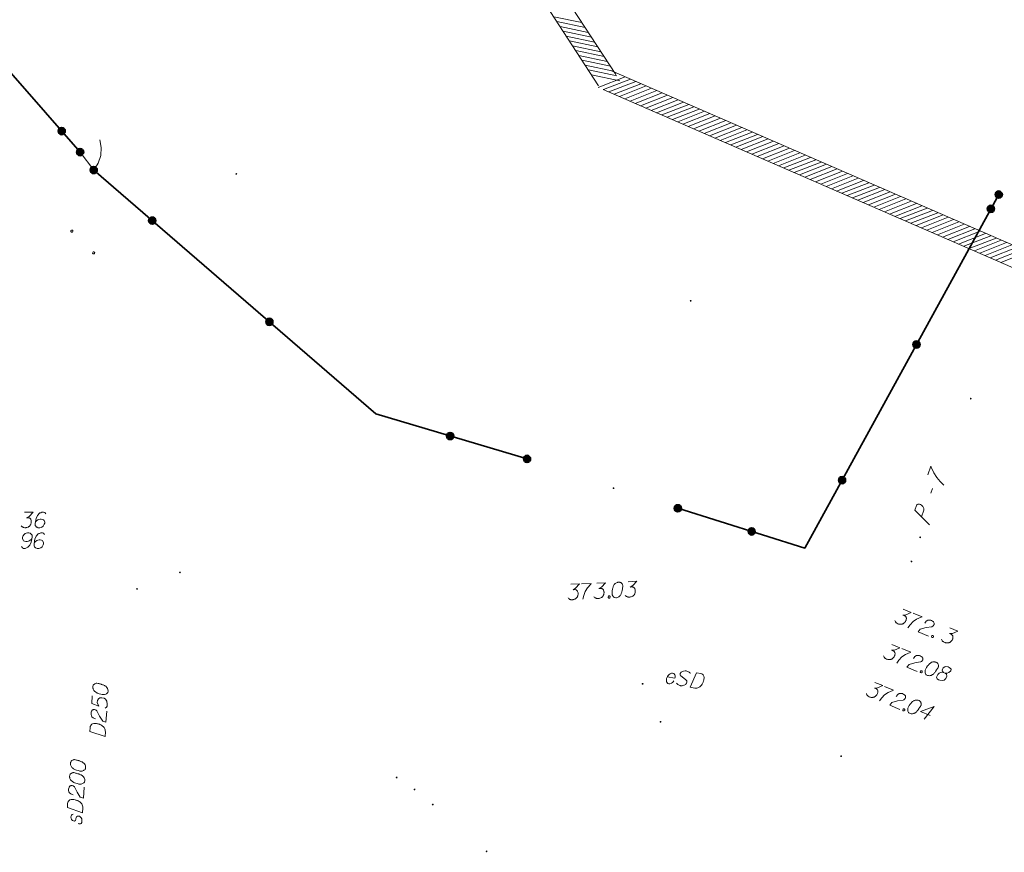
# Model space of a CAD drawing. Header units: metres. Extents: x 5555129 to 5556676, y 5635595 to 5636517.
# Tile 201 of 256: x 5556287 to 5556334, y 5636012 to 5636052. Entities that reach past the tile are written whole.
import ezdxf

# ---------------------------------------------------------------- set-up
doc = ezdxf.new("R2010")
doc.units = ezdxf.units.M
doc.header["$MEASUREMENT"] = 0
doc.linetypes.add('L_0_04', pattern=[1.5, 1, -0.5])
for name, color, linetype, lineweight in [('#digitalizacja', 7, 'Continuous', 18), ('#przekroje', 7, 'L_0_04', 18), ('#skartowane', 7, 'Continuous', 18), ('#zakres', 7, 'Continuous', 18), ('#zmodyfikowane', 7, 'Continuous', 18)]:
    doc.layers.add(name, color=color, linetype=linetype, lineweight=lineweight)

msp = doc.modelspace()

# ---------------------------------------------------------------- hatches: boundary and pattern name
at = {"layer": '#skartowane', "linetype": 'Continuous', "lineweight": 35}
h = msp.add_hatch(color=7, dxfattribs=at)
edge = h.paths.add_edge_path()
edge.add_arc((5556288.81093, 5636046.47527), 0.175, 0, 360)
h = msp.add_hatch(color=7, dxfattribs=at)
edge = h.paths.add_edge_path()
edge.add_arc((5556289.70154, 5636045.45743), 0.175, 0, 360)
h = msp.add_hatch(color=7, dxfattribs=at)
edge = h.paths.add_edge_path()
edge.add_arc((5556290.36154, 5636044.58743), 0.175, 0, 360)
h = msp.add_hatch(color=7, dxfattribs=at)
edge = h.paths.add_edge_path()
edge.add_arc((5556334.22154, 5636043.39743), 0.175, 0, 360)
h = msp.add_hatch(color=7, dxfattribs=at)
edge = h.paths.add_edge_path()
edge.add_arc((5556333.84167, 5636042.70519), 0.175, 0, 360)
h = msp.add_hatch(color=7, dxfattribs=at)
edge = h.paths.add_edge_path()
edge.add_arc((5556293.19907, 5636042.13571), 0.175, 0, 360)
h = msp.add_hatch(color=7, dxfattribs=at)
edge = h.paths.add_edge_path()
edge.add_arc((5556298.87412, 5636037.23227), 0.175, 0, 360)
h = msp.add_hatch(color=7, dxfattribs=at)
edge = h.paths.add_edge_path()
edge.add_arc((5556330.23362, 5636036.13008), 0.175, 0, 360)
h = msp.add_hatch(color=7, dxfattribs=at)
edge = h.paths.add_edge_path()
edge.add_arc((5556307.63555, 5636031.69709), 0.175, 0, 360)
h = msp.add_hatch(color=7, dxfattribs=at)
edge = h.paths.add_edge_path()
edge.add_arc((5556311.36154, 5636030.58743), 0.175, 0, 360)
h = msp.add_hatch(color=7, dxfattribs=at)
edge = h.paths.add_edge_path()
edge.add_arc((5556326.62557, 5636029.55498), 0.175, 0, 360)
h = msp.add_hatch(color=7, dxfattribs=at)
edge = h.paths.add_edge_path()
edge.add_arc((5556318.66753, 5636028.19264), 0.175, 0, 360)
h = msp.add_hatch(color=7, dxfattribs=at)
edge = h.paths.add_edge_path()
edge.add_arc((5556322.24648, 5636027.07301), 0.175, 0, 360)
at = {"layer": '#skartowane', "linetype": 'Continuous', "lineweight": 18}
h = msp.add_hatch(color=7, dxfattribs=at)
edge = h.paths.add_edge_path()
edge.add_arc((5556294.54154, 5636025.08743), 0.045, 0, 360)
h = msp.add_hatch(color=7, dxfattribs=at)
edge = h.paths.add_edge_path()
edge.add_arc((5556292.46154, 5636024.28743), 0.045, 0, 360)
h = msp.add_hatch(color=7, dxfattribs=at)
edge = h.paths.add_edge_path()
edge.add_arc((5556316.96154, 5636019.68743), 0.045, 0, 360)
h = msp.add_hatch(color=7, dxfattribs=at)
edge = h.paths.add_edge_path()
edge.add_arc((5556317.83154, 5636017.84743), 0.045, 0, 360)
h = msp.add_hatch(color=7, dxfattribs=at)
edge = h.paths.add_edge_path()
edge.add_arc((5556326.58154, 5636016.17743), 0.045, 0, 360)
h = msp.add_hatch(color=7, dxfattribs=at)
edge = h.paths.add_edge_path()
edge.add_arc((5556305.04154, 5636015.14743), 0.045, 0, 360)
h = msp.add_hatch(color=7, dxfattribs=at)
edge = h.paths.add_edge_path()
edge.add_arc((5556305.91154, 5636014.56743), 0.045, 0, 360)
h = msp.add_hatch(color=7, dxfattribs=at)
edge = h.paths.add_edge_path()
edge.add_arc((5556306.79154, 5636013.83743), 0.045, 0, 360)
h = msp.add_hatch(color=7, dxfattribs=at)
edge = h.paths.add_edge_path()
edge.add_arc((5556309.40154, 5636011.56743), 0.045, 0, 360)
at = {"layer": '#zmodyfikowane', "linetype": 'Continuous', "lineweight": 18}
h = msp.add_hatch(color=7, dxfattribs=at)
edge = h.paths.add_edge_path()
edge.add_arc((5556297.27154, 5636044.39743), 0.045, 0, 360)
h = msp.add_hatch(color=7, dxfattribs=at)
edge = h.paths.add_edge_path()
edge.add_arc((5556319.29154, 5636038.24743), 0.045, 0, 360)
h = msp.add_hatch(color=7, dxfattribs=at)
edge = h.paths.add_edge_path()
edge.add_arc((5556332.86154, 5636033.50743), 0.045, 0, 360)
h = msp.add_hatch(color=7, dxfattribs=at)
edge = h.paths.add_edge_path()
edge.add_arc((5556315.55154, 5636029.16743), 0.045, 0, 360)
h = msp.add_hatch(color=7, dxfattribs=at)
edge = h.paths.add_edge_path()
edge.add_arc((5556330.41154, 5636026.78743), 0.045, 0, 360)
h = msp.add_hatch(color=7, dxfattribs=at)
edge = h.paths.add_edge_path()
edge.add_arc((5556329.99154, 5636025.61743), 0.045, 0, 360)

# ---------------------------------------------------------------- linework, layer by layer
at = {"layer": '#digitalizacja', "color": 36, "linetype": 'Continuous', "lineweight": 18, "true_color": 0x803300, "flags": 128}
for points in [[(5556287.01293, 5636028.00392), (5556287.42629, 5636028.00392), (5556287.23138, 5636027.80314), (5556287.10146, 5636027.73814), (5556287.20776, 5636027.73814), (5556287.23138, 5636027.73228), (5556287.24319, 5636027.72633), (5556287.255, 5636027.72047), (5556287.26681, 5636027.71452), (5556287.29043, 5636027.69685), (5556287.30224, 5636027.67909), (5556287.31405, 5636027.66142), (5556287.32, 5636027.64366), (5556287.33181, 5636027.60237), (5556287.33767, 5636027.56694), (5556287.33767, 5636027.54918), (5556287.33767, 5636027.52556), (5556287.33181, 5636027.49013), (5556287.32586, 5636027.46651), (5556287.32, 5636027.44288), (5556287.31405, 5636027.42522), (5556287.30819, 5636027.4134), (5556287.30224, 5636027.40159), (5556287.29638, 5636027.38978), (5556287.28457, 5636027.37202), (5556287.26681, 5636027.3484), (5556287.24914, 5636027.33073), (5556287.23733, 5636027.31892), (5556287.21957, 5636027.30711), (5556287.2019, 5636027.2953), (5556287.17828, 5636027.28349), (5556287.16647, 5636027.27754), (5556287.12508, 5636027.26573), (5556287.08965, 5636027.25987), (5556287.06603, 5636027.25392), (5556287.02474, 5636027.25392), (5556286.9775, 5636027.25987), (5556286.95974, 5636027.26573), (5556286.94207, 5636027.27168), (5556286.92431, 5636027.27754), (5556286.90664, 5636027.28935), (5556286.88888, 5636027.30116), (5556286.8594, 5636027.32478), (5556286.84164, 5636027.3484)], [(5556288.03448, 5636027.92125), (5556287.98724, 5636027.98616), (5556287.93414, 5636028.00392), (5556287.85146, 5636028.00392), (5556287.79241, 5636027.9803), (5556287.75698, 5636027.96849), (5556287.72741, 5636027.95073), (5556287.63293, 5636027.84444), (5556287.56802, 5636027.70271), (5556287.55026, 5636027.62599), (5556287.52663, 5636027.4547), (5556287.52663, 5636027.36616), (5556287.55026, 5636027.33073), (5556287.5975, 5636027.28349), (5556287.61526, 5636027.27168), (5556287.67431, 5636027.25392), (5556287.75103, 5636027.25392), (5556287.81008, 5636027.26573), (5556287.85146, 5636027.27754), (5556287.91052, 5636027.32478), (5556287.96957, 5636027.41926), (5556287.98724, 5636027.47832), (5556287.98724, 5636027.52556), (5556287.95776, 5636027.60237), (5556287.93414, 5636027.63185), (5556287.89275, 5636027.65547), (5556287.82189, 5636027.67323), (5556287.76879, 5636027.67323), (5556287.70379, 5636027.65547), (5556287.6625, 5636027.6378), (5556287.59164, 5636027.59056), (5556287.55621, 5636027.56099), (5556287.53845, 5636027.54332)], [(5556286.86526, 5636026.3354), (5556286.9125, 5636026.27049), (5556286.96569, 5636026.25273), (5556287.04836, 5636026.25273), (5556287.10741, 5636026.27635), (5556287.14285, 5636026.28816), (5556287.17233, 5636026.30592), (5556287.26681, 5636026.41222), (5556287.33181, 5636026.55394), (5556287.34948, 5636026.63066), (5556287.3731, 5636026.80196), (5556287.3731, 5636026.89049), (5556287.34948, 5636026.92592), (5556287.30224, 5636026.97316), (5556287.28457, 5636026.98497), (5556287.22552, 5636027.00273), (5556287.14871, 5636027.00273), (5556287.08965, 5636026.99092), (5556287.04836, 5636026.97911), (5556286.98931, 5636026.93187), (5556286.93026, 5636026.83739), (5556286.9125, 5636026.77834), (5556286.9125, 5636026.7311), (5556286.94207, 5636026.65428), (5556286.96569, 5636026.6248), (5556287.00698, 5636026.60118), (5556287.07784, 5636026.58342), (5556287.13104, 5636026.58342), (5556287.19595, 5636026.60118), (5556287.23733, 5636026.61885), (5556287.30819, 5636026.66609), (5556287.34362, 5636026.69566), (5556287.36129, 5636026.71333)], [(5556287.98129, 5636026.92006), (5556287.93404, 5636026.98497), (5556287.88094, 5636027.00273), (5556287.79827, 5636027.00273), (5556287.73922, 5636026.97911), (5556287.70379, 5636026.9673), (5556287.67422, 5636026.94954), (5556287.57974, 5636026.84325), (5556287.51482, 5636026.70152), (5556287.49706, 5636026.6248), (5556287.47344, 5636026.45351), (5556287.47344, 5636026.36498), (5556287.49706, 5636026.32955), (5556287.5443, 5636026.2823), (5556287.56207, 5636026.27049), (5556287.62112, 5636026.25273), (5556287.69784, 5636026.25273), (5556287.75689, 5636026.26454), (5556287.79827, 5636026.27635), (5556287.85732, 5636026.32359), (5556287.91637, 5636026.41808), (5556287.93404, 5636026.47713), (5556287.93404, 5636026.52437), (5556287.90456, 5636026.60118), (5556287.88094, 5636026.63066), (5556287.83956, 5636026.65428), (5556287.7687, 5636026.67204), (5556287.7156, 5636026.67204), (5556287.6506, 5636026.65428), (5556287.60931, 5636026.63661), (5556287.53845, 5636026.58937), (5556287.50301, 5636026.5598), (5556287.48525, 5636026.54213)], [(5556290.31942, 5636019.55232), (5556290.31864, 5636019.54053), (5556290.32223, 5636019.50479), (5556290.32652, 5636019.48083), (5556290.33129, 5636019.46281), (5556290.34112, 5636019.43252), (5556290.35642, 5636019.396), (5556290.37219, 5636019.36541), (5556290.39381, 5636019.33435), (5556290.41621, 5636019.31515), (5556290.44445, 5636019.29549), (5556290.47279, 5636019.2759), (5556290.50697, 5636019.25584), (5556290.52976, 5636019.2425), (5556290.56434, 5636019.22837), (5556290.62209, 5636019.20684), (5556290.70926, 5636019.18327), (5556290.77919, 5636019.16681), (5556290.84405, 5636019.16252), (5556290.89158, 5636019.16534), (5556290.94612, 5636019.1854), (5556290.9768, 5636019.20108), (5556291.0141, 5636019.22824), (5556291.04001, 5636019.26204), (5556291.04702, 5636019.27928), (5556291.0553, 5636019.31424), (5556291.05725, 5636019.34375), (5556291.05443, 5636019.39128), (5556291.04538, 5636019.43326), (5556291.0297, 5636019.46394), (5556291.00292, 5636019.50709), (5556290.98646, 5636019.52598), (5556290.96445, 5636019.55111), (5556290.94205, 5636019.5703), (5556290.92511, 5636019.58325), (5556290.89647, 5636019.59698), (5556290.88508, 5636019.6037), (5556290.85635, 5636019.61744), (5556290.82178, 5636019.63156), (5556290.7872, 5636019.64569), (5556290.76402, 5636019.65309), (5556290.74678, 5636019.6602), (5556290.7236, 5636019.66761), (5556290.6713, 5636019.6829), (5556290.64228, 5636019.69079), (5556290.61316, 5636019.69859), (5556290.57235, 5636019.70725), (5556290.51967, 5636019.71661), (5556290.50203, 5636019.71778), (5556290.47808, 5636019.71349), (5556290.45412, 5636019.70911), (5556290.4176, 5636019.69382), (5556290.39285, 5636019.67766), (5556290.37396, 5636019.6612), (5556290.35477, 5636019.6388), (5556290.34143, 5636019.61601), (5556290.33432, 5636019.59868), (5556290.32731, 5636019.58143), (5556290.31942, 5636019.55232)], [(5556290.28939, 5636019.09866), (5556290.26483, 5636018.7274), (5556290.61212, 5636018.60973), (5556290.5351, 5636018.7865), (5556290.54172, 5636018.88662), (5556290.60017, 5636018.96561), (5556290.66221, 5636019.00884), (5556290.7632, 5636019.014), (5556290.86216, 5636018.98974), (5556290.94153, 5636018.93714), (5556291.00093, 5636018.85036), (5556291.01514, 5636018.70739), (5556291.00812, 5636018.60132), (5556290.98104, 5636018.54981), (5556290.91306, 5636018.50696)], [(5556290.45334, 5636017.99889), (5556290.34338, 5636018.03571), (5556290.27579, 5636018.08752), (5556290.2498, 5636018.14255), (5556290.23567, 5636018.1967), (5556290.23247, 5636018.23839), (5556290.23441, 5636018.2678), (5556290.24386, 5636018.32049), (5556290.25799, 5636018.35506), (5556290.265, 5636018.37231), (5556290.28506, 5636018.40649), (5556290.3098, 5636018.42265), (5556290.33415, 5636018.43287), (5556290.35217, 5636018.43755), (5556290.37613, 5636018.44193), (5556290.40564, 5636018.43998), (5556290.43466, 5636018.4321), (5556290.452, 5636018.42508), (5556290.47479, 5636018.41173), (5556290.49718, 5636018.39245), (5556290.51365, 5636018.37365), (5556290.64501, 5636018.12227), (5556290.80064, 5636017.88122), (5556290.95704, 5636017.82939), (5556290.99253, 5636018.36563)], [(5556290.17554, 5636017.37812), (5556290.1888, 5636017.57846), (5556290.19747, 5636017.61935), (5556290.20448, 5636017.6366), (5556290.21822, 5636017.66533), (5556290.23117, 5636017.68218), (5556290.24412, 5636017.69912), (5556290.27558, 5636017.72658), (5556290.30032, 5636017.74275), (5556290.36119, 5636017.76826), (5556290.49082, 5636017.75968), (5556290.54935, 5636017.74994), (5556290.57838, 5636017.74205), (5556290.6075, 5636017.73425), (5556290.63652, 5636017.72637), (5556290.66525, 5636017.71263), (5556290.69982, 5636017.69851), (5556290.75125, 5636017.67143), (5556290.77404, 5636017.65809), (5556290.83578, 5636017.60666), (5556290.8684, 5636017.56312), (5556290.8947, 5636017.51403), (5556290.91476, 5636017.4594), (5556290.92342, 5636017.41148), (5556290.92585, 5636017.3581), (5556290.91064, 5636017.12826), (5556290.17554, 5636017.37812)], [(5556289.23404, 5636015.84956), (5556289.23323, 5636015.83778), (5556289.23673, 5636015.80202), (5556289.24096, 5636015.77805), (5556289.24568, 5636015.76002), (5556289.25543, 5636015.7297), (5556289.27062, 5636015.69314), (5556289.28631, 5636015.66251), (5556289.30785, 5636015.63139), (5556289.3302, 5636015.61213), (5556289.35839, 5636015.59239), (5556289.38667, 5636015.57273), (5556289.4208, 5636015.55257), (5556289.44355, 5636015.53917), (5556289.47809, 5636015.52495), (5556289.53579, 5636015.50327), (5556289.62289, 5636015.47946), (5556289.69277, 5636015.46281), (5556289.75762, 5636015.45834), (5556289.80516, 5636015.46103), (5556289.85976, 5636015.48095), (5556289.89047, 5636015.49654), (5556289.92785, 5636015.52361), (5556289.95385, 5636015.55733), (5556289.96091, 5636015.57456), (5556289.96928, 5636015.6095), (5556289.97132, 5636015.639), (5556289.96863, 5636015.68654), (5556289.95968, 5636015.72854), (5556289.94409, 5636015.75926), (5556289.91742, 5636015.80248), (5556289.90101, 5636015.82142), (5556289.87907, 5636015.8466), (5556289.85672, 5636015.86586), (5556289.83981, 5636015.87886), (5556289.81122, 5636015.89267), (5556289.79984, 5636015.89942), (5556289.77115, 5636015.91323), (5556289.73662, 5636015.92745), (5556289.70208, 5636015.94167), (5556289.67892, 5636015.94913), (5556289.6617, 5636015.95629), (5556289.63854, 5636015.96375), (5556289.58628, 5636015.97919), (5556289.55728, 5636015.98715), (5556289.52818, 5636015.99503), (5556289.4874, 5636016.00381), (5556289.43474, 5636016.01331), (5556289.41711, 5636016.01452), (5556289.39314, 5636016.0103), (5556289.36917, 5636016.00599), (5556289.33261, 5636015.99079), (5556289.30782, 5636015.9747), (5556289.28889, 5636015.95829), (5556289.26964, 5636015.93594), (5556289.25623, 5636015.91319), (5556289.24907, 5636015.89588), (5556289.24201, 5636015.87865), (5556289.23404, 5636015.84956)], [(5556289.19062, 5636015.21925), (5556289.18981, 5636015.20747), (5556289.19331, 5636015.17171), (5556289.19754, 5636015.14774), (5556289.20226, 5636015.1297), (5556289.21201, 5636015.09939), (5556289.2272, 5636015.06283), (5556289.24289, 5636015.0322), (5556289.26443, 5636015.00107), (5556289.28678, 5636014.98182), (5556289.31497, 5636014.96208), (5556289.34325, 5636014.94242), (5556289.37738, 5636014.92226), (5556289.40013, 5636014.90886), (5556289.43467, 5636014.89464), (5556289.49237, 5636014.87295), (5556289.57947, 5636014.84915), (5556289.64935, 5636014.8325), (5556289.7142, 5636014.82803), (5556289.76174, 5636014.83072), (5556289.81634, 5636014.85064), (5556289.84705, 5636014.86623), (5556289.88443, 5636014.8933), (5556289.91043, 5636014.92702), (5556289.91749, 5636014.94425), (5556289.92586, 5636014.97919), (5556289.9279, 5636015.00869), (5556289.9252, 5636015.05623), (5556289.91626, 5636015.09823), (5556289.90066, 5636015.12895), (5556289.874, 5636015.17217), (5556289.85759, 5636015.1911), (5556289.83565, 5636015.21629), (5556289.8133, 5636015.23554), (5556289.79639, 5636015.24855), (5556289.7678, 5636015.26236), (5556289.75642, 5636015.2691), (5556289.72773, 5636015.28292), (5556289.6932, 5636015.29714), (5556289.65866, 5636015.31135), (5556289.6355, 5636015.31882), (5556289.61828, 5636015.32597), (5556289.59512, 5636015.33344), (5556289.54286, 5636015.34888), (5556289.51386, 5636015.35684), (5556289.48476, 5636015.36472), (5556289.44398, 5636015.3735), (5556289.39132, 5636015.383), (5556289.37369, 5636015.38421), (5556289.34972, 5636015.37999), (5556289.32575, 5636015.37568), (5556289.28919, 5636015.36048), (5556289.2644, 5636015.34439), (5556289.24547, 5636015.32798), (5556289.22621, 5636015.30563), (5556289.21281, 5636015.28288), (5556289.20565, 5636015.26557), (5556289.19859, 5636015.24834), (5556289.19062, 5636015.21925)], [(5556289.36499, 5636014.31349), (5556289.25513, 5636014.35061), (5556289.18768, 5636014.40261), (5556289.16184, 5636014.45771), (5556289.14786, 5636014.5119), (5556289.14477, 5636014.55359), (5556289.14679, 5636014.583), (5556289.15639, 5636014.63566), (5556289.1706, 5636014.67019), (5556289.17766, 5636014.68742), (5556289.19782, 5636014.72154), (5556289.2226, 5636014.73764), (5556289.24698, 5636014.7478), (5556289.26501, 5636014.75243), (5556289.28898, 5636014.75674), (5556289.31848, 5636014.75471), (5556289.34749, 5636014.74675), (5556289.3648, 5636014.73968), (5556289.38756, 5636014.72628), (5556289.4099, 5636014.70693), (5556289.42631, 5636014.68809), (5556289.557, 5636014.43636), (5556289.71197, 5636014.19488), (5556289.86823, 5636014.14264), (5556289.90517, 5636014.67878)], [(5556289.08552, 5636013.69348), (5556289.09931, 5636013.89378), (5556289.10809, 5636013.93465), (5556289.11515, 5636013.95188), (5556289.12897, 5636013.98057), (5556289.14197, 5636013.99738), (5556289.15497, 5636014.01429), (5556289.1865, 5636014.04167), (5556289.21128, 5636014.05776), (5556289.27222, 5636014.08312), (5556289.40183, 5636014.07419), (5556289.46034, 5636014.06428), (5556289.48934, 5636014.05632), (5556289.51844, 5636014.04844), (5556289.54744, 5636014.04048), (5556289.57613, 5636014.02667), (5556289.61066, 5636014.01245), (5556289.66201, 5636013.98523), (5556289.68477, 5636013.97183), (5556289.74637, 5636013.92023), (5556289.77888, 5636013.8766), (5556289.80504, 5636013.82745), (5556289.82495, 5636013.77276), (5556289.83349, 5636013.72482), (5556289.83577, 5636013.67143), (5556289.81994, 5636013.44163), (5556289.08552, 5636013.69348)], [(5556289.35938, 5636013.37278), (5556289.31697, 5636013.3579), (5556289.28463, 5636013.31874), (5556289.27041, 5636013.2842), (5556289.26091, 5636013.23154), (5556289.26351, 5636013.18401), (5556289.29399, 5636013.11088), (5556289.33787, 5636013.0605), (5556289.37794, 5636013.04003), (5556289.42466, 5636013.03084), (5556289.45488, 5636013.0406), (5556289.47422, 5636013.06295), (5556289.48088, 5636013.07432), (5556289.4951, 5636013.10886), (5556289.50388, 5636013.14974), (5556289.51972, 5636013.20784), (5556289.53394, 5636013.24237), (5556289.57131, 5636013.26935), (5556289.61331, 5636013.27829), (5556289.66598, 5636013.26879), (5556289.71148, 5636013.24198), (5556289.76121, 5636013.1912), (5556289.78193, 5636013.14829), (5556289.79047, 5636013.10035), (5556289.79235, 5636013.04103), (5556289.78154, 5636012.97074), (5556289.75473, 5636012.92524), (5556289.7237, 5636012.9037), (5556289.6816, 5636012.89476), (5556289.64041, 5636012.8976), (5556289.60628, 5636012.91775)]]:
    msp.add_lwpolyline(points, dxfattribs=at)
at = {"layer": '#digitalizacja', "color": 1, "linetype": 'Continuous', "lineweight": 18, "flags": 128}
for points in [[(5556318.15755, 5636020.02271), (5556318.53022, 5636019.95987), (5556318.54581, 5636020.01713), (5556318.543, 5636020.07145), (5556318.52855, 5636020.12783), (5556318.4675, 5636020.19198), (5556318.41026, 5636020.20766), (5556318.36171, 5636020.20387), (5556318.29182, 5636020.17973), (5556318.24413, 5636020.1458), (5556318.1984, 5636020.08768), (5556318.16725, 5636020.04503), (5556318.12726, 5636019.94992), (5556318.11647, 5636019.88591), (5556318.11349, 5636019.83247), (5556318.12306, 5636019.78295), (5556318.18215, 5636019.70716), (5556318.22774, 5636019.69344), (5556318.27531, 5636019.69145), (5556318.28118, 5636019.69046), (5556318.36272, 5636019.71264), (5556318.4104, 5636019.74648), (5556318.43274, 5636019.7727), (5556318.43958, 5636019.77749), (5556318.47749, 5636019.82504)], [(5556319.26938, 5636020.18852), (5556319.26166, 5636020.21377), (5556319.23643, 5636020.24198), (5556319.2151, 5636020.25755), (5556319.18799, 5636020.2741), (5556319.14915, 5636020.29263), (5556319.10356, 5636020.30635), (5556319.07449, 5636020.31125), (5556319.02691, 5636020.31324), (5556318.94627, 5636020.29694), (5556318.9026, 5636020.28629), (5556318.85689, 5636020.2641), (5556318.82389, 5636020.24571), (5556318.8093, 5636020.23016), (5556318.79275, 5636020.20305), (5556318.78295, 5636020.18075), (5556318.77903, 5636020.15746), (5556318.77998, 5636020.12731), (5556318.7877, 5636020.10206), (5556318.80119, 5636020.07583), (5556318.80609, 5636020.06906), (5556319.04745, 5636019.90256), (5556319.09204, 5636019.84713), (5556319.10075, 5636019.82774), (5556319.10457, 5636019.81512), (5556319.10933, 5636019.77235), (5556319.10541, 5636019.74906), (5556319.0957, 5636019.72674), (5556319.07915, 5636019.69964), (5556319.04898, 5636019.66276), (5556318.9829, 5636019.62599), (5556318.96342, 5636019.6173), (5556318.91291, 5636019.60186), (5556318.88187, 5636019.59512), (5556318.85174, 5636019.59426), (5556318.80417, 5636019.59624), (5556318.78674, 5636019.59918), (5556318.7295, 5636019.61487), (5556318.69653, 5636019.6324), (5556318.66933, 5636019.64897), (5556318.63254, 5636019.67912), (5556318.5986, 5636019.72672)], [(5556319.58104, 5636020.22584), (5556319.77902, 5636020.19246), (5556319.81884, 5636020.17971), (5556319.83528, 5636020.17099), (5556319.86248, 5636020.15443), (5556319.87794, 5636020.13985), (5556319.89349, 5636020.12525), (5556319.91764, 5636020.09119), (5556319.93123, 5636020.06494), (5556319.95048, 5636020.00181), (5556319.92888, 5636019.8737), (5556319.91329, 5636019.81645), (5556319.90252, 5636019.78837), (5556319.89182, 5636019.76018), (5556319.88105, 5636019.7321), (5556319.86449, 5636019.70491), (5556319.84695, 5636019.67193), (5556319.81483, 5636019.6235), (5556319.79926, 5636019.60217), (5556319.74187, 5636019.54593), (5556319.69526, 5636019.51785), (5556319.64378, 5636019.49664), (5556319.5874, 5636019.48219), (5556319.53885, 5636019.4784), (5556319.4855, 5636019.48136), (5556319.25836, 5636019.51966), (5556319.58104, 5636020.22584)]]:
    msp.add_lwpolyline(points, dxfattribs=at)
at = {"layer": '#przekroje', "color": 7, "linetype": 'Continuous'}
msp.add_line((5556330.93168, 5636028.93511), (5556331.01259, 5636029.15863), dxfattribs=at)
at = {"layer": '#przekroje', "color": 7, "linetype": 'Continuous', "flags": 128}
for points in [[(5556330.77834, 5636029.82324), (5556330.92885, 5636030.23901), (5556330.94959, 5636030.19205), (5556331.08149, 5636029.9112), (5556331.21233, 5636029.68973), (5556331.38835, 5636029.48882), (5556331.5538, 5636029.32132)], [(5556330.8577, 5636027.39837), (5556330.15749, 5636028.10817), (5556330.23841, 5636028.33169), (5556330.25576, 5636028.35864), (5556330.26736, 5636028.37003), (5556330.29674, 5636028.38858), (5556330.32227, 5636028.39681), (5556330.352, 5636028.39566), (5556330.38776, 5636028.39019), (5556330.43359, 5636028.37123), (5556330.47159, 5636028.35129), (5556330.49982, 5636028.32503), (5556330.52202, 5636028.30308), (5556330.54233, 5636028.2759), (5556330.55657, 5636028.25295), (5556330.57498, 5636028.22052), (5556330.58555, 5636028.18711), (5556330.59195, 5636028.16317), (5556330.59456, 5636028.12874), (5556330.59114, 5636028.09863), (5556330.47826, 5636027.7868)]]:
    msp.add_lwpolyline(points, dxfattribs=at)
at = {"layer": '#skartowane', "color": 7, "linetype": 'Continuous', "lineweight": 18}
msp.add_line((5556289.70154, 5636045.45743), (5556290.36154, 5636044.58743), dxfattribs=at)
at = {"layer": '#skartowane', "color": 7, "linetype": 'Continuous', "lineweight": 35, "flags": 128}
for points in [[(5556272.93154, 5636074.73743), (5556282.39154, 5636055.76743), (5556286.34154, 5636049.29743), (5556289.70154, 5636045.45743)], [(5556290.36154, 5636044.58743), (5556304.04154, 5636032.76743), (5556311.36154, 5636030.58743)], [(5556318.66753, 5636028.19264), (5556324.82154, 5636026.26743), (5556334.22154, 5636043.39743)]]:
    msp.add_lwpolyline(points, dxfattribs=at)
at = {"layer": '#skartowane', "color": 7, "flags": 128}
msp.add_lwpolyline([(5556290.65506, 5636046.05844), (5556290.73122, 5636045.67433), (5556290.70538, 5636045.28361), (5556290.57929, 5636044.91289), (5556290.36154, 5636044.58743)], dxfattribs=at)
at = {"layer": '#skartowane', "color": 7, "linetype": 'Continuous', "lineweight": 18, "flags": 128}
for points in [[(5556289.33286, 5636041.67576), (5556289.3537, 5636041.65479), (5556289.35778, 5636041.63393), (5556289.35355, 5636041.60468), (5556289.33258, 5636041.58383), (5556289.3033, 5636041.57978), (5556289.28247, 5636041.58399), (5556289.26162, 5636041.60496), (5556289.25754, 5636041.62582), (5556289.26178, 5636041.65507), (5556289.28275, 5636041.67592), (5556289.31203, 5636041.67997), (5556289.33286, 5636041.67576)], [(5556290.38605, 5636040.61606), (5556290.4069, 5636040.59509), (5556290.41098, 5636040.57423), (5556290.40675, 5636040.54498), (5556290.38577, 5636040.52414), (5556290.3565, 5636040.52008), (5556290.33567, 5636040.52429), (5556290.31482, 5636040.54527), (5556290.31074, 5636040.56612), (5556290.31497, 5636040.59537), (5556290.33595, 5636040.61622), (5556290.36522, 5636040.62027), (5556290.38605, 5636040.61606)], [(5556316.26211, 5636024.63722), (5556316.67505, 5636024.65604), (5556316.48947, 5636024.4466), (5556316.36265, 5636024.37575), (5556316.46883, 5636024.38059), (5556316.4927, 5636024.37581), (5556316.50477, 5636024.3704), (5556316.51683, 5636024.36509), (5556316.5289, 5636024.35968), (5556316.5533, 5636024.3431), (5556316.56591, 5636024.3259), (5556316.57851, 5636024.30878), (5556316.58526, 5636024.29131), (5556316.59894, 5636024.2506), (5556316.60641, 5636024.21547), (5556316.60721, 5636024.19773), (5556316.60829, 5636024.17414), (5556316.60405, 5636024.13847), (5556316.59918, 5636024.11461), (5556316.5944, 5636024.09074), (5556316.58926, 5636024.07282), (5556316.58394, 5636024.06076), (5556316.57854, 5636024.04869), (5556316.57322, 5636024.03662), (5556316.56223, 5636024.01834), (5556316.54556, 5636023.99394), (5556316.52872, 5636023.97548), (5556316.51746, 5636023.96315), (5556316.50025, 5636023.95054), (5556316.48314, 5636023.93794), (5556316.46008, 5636023.92507), (5556316.44855, 5636023.91858), (5556316.40775, 5636023.9049), (5556316.37262, 5636023.89744), (5556316.3493, 5636023.89042), (5556316.30805, 5636023.88854), (5556316.26059, 5636023.89233), (5556316.24258, 5636023.89738), (5556316.22465, 5636023.90252), (5556316.20665, 5636023.90756), (5556316.18846, 5636023.91856), (5556316.17018, 5636023.92954), (5556316.13965, 5636023.9518), (5556316.12083, 5636023.97459)], [(5556313.48966, 5636024.5109), (5556313.90259, 5636024.52971), (5556313.71702, 5636024.32027), (5556313.5902, 5636024.24943), (5556313.69638, 5636024.25426), (5556313.72024, 5636024.24949), (5556313.73231, 5636024.24408), (5556313.74438, 5636024.23876), (5556313.75645, 5636024.23336), (5556313.78085, 5636024.21678), (5556313.79345, 5636024.19957), (5556313.80606, 5636024.18246), (5556313.81281, 5636024.16499), (5556313.82649, 5636024.12428), (5556313.83395, 5636024.08915), (5556313.83476, 5636024.07141), (5556313.83584, 5636024.04781), (5556313.83159, 5636024.01215), (5556313.82673, 5636023.98828), (5556313.82195, 5636023.96442), (5556313.81681, 5636023.9465), (5556313.81149, 5636023.93443), (5556313.80608, 5636023.92237), (5556313.80077, 5636023.9103), (5556313.78978, 5636023.89202), (5556313.77311, 5636023.86762), (5556313.75626, 5636023.84916), (5556313.745, 5636023.83683), (5556313.7278, 5636023.82422), (5556313.71068, 5636023.81162), (5556313.68763, 5636023.79874), (5556313.6761, 5636023.79226), (5556313.6353, 5636023.77858), (5556313.60017, 5636023.77111), (5556313.57684, 5636023.76409), (5556313.5356, 5636023.76221), (5556313.48813, 5636023.76601), (5556313.47012, 5636023.77105), (5556313.4522, 5636023.77619), (5556313.43419, 5636023.78124), (5556313.416, 5636023.79223), (5556313.39772, 5636023.80322), (5556313.3672, 5636023.82548), (5556313.34838, 5636023.84826)], [(5556314.00283, 5636024.53428), (5556314.47475, 5636024.55578), (5556314.44665, 5636024.5249), (5556314.28386, 5636024.33428), (5556314.17341, 5636024.16373), (5556314.11149, 5636023.96579), (5556314.07236, 5636023.78667)], [(5556314.74611, 5636024.56815), (5556315.15904, 5636024.58696), (5556314.97347, 5636024.37752), (5556314.84665, 5636024.30667), (5556314.95283, 5636024.31151), (5556314.97669, 5636024.30673), (5556314.98876, 5636024.30133), (5556315.00083, 5636024.29601), (5556315.01289, 5636024.2906), (5556315.03729, 5636024.27403), (5556315.0499, 5636024.25682), (5556315.0625, 5636024.23971), (5556315.06926, 5636024.22224), (5556315.08293, 5636024.18153), (5556315.0904, 5636024.1464), (5556315.09121, 5636024.12866), (5556315.09228, 5636024.10506), (5556315.08804, 5636024.0694), (5556315.08317, 5636024.04553), (5556315.07839, 5636024.02167), (5556315.07325, 5636024.00375), (5556315.06794, 5636023.99168), (5556315.06253, 5636023.97961), (5556315.05722, 5636023.96755), (5556315.04623, 5636023.94927), (5556315.02956, 5636023.92486), (5556315.01271, 5636023.90641), (5556315.00145, 5636023.89407), (5556314.98425, 5636023.88147), (5556314.96713, 5636023.86886), (5556314.94407, 5636023.85599), (5556314.93255, 5636023.84951), (5556314.89174, 5636023.83583), (5556314.85662, 5636023.82836), (5556314.83329, 5636023.82134), (5556314.79204, 5636023.81946), (5556314.74458, 5636023.82326), (5556314.72657, 5636023.8283), (5556314.70865, 5636023.83344), (5556314.69064, 5636023.83849), (5556314.67245, 5636023.84948), (5556314.65417, 5636023.86047), (5556314.62365, 5636023.88272), (5556314.60483, 5636023.90551)], [(5556315.81379, 5636024.61679), (5556315.80199, 5636024.61626), (5556315.76687, 5636024.6087), (5556315.74354, 5636024.60177), (5556315.72616, 5636024.59502), (5556315.69715, 5636024.58188), (5556315.66256, 5636024.56261), (5556315.63392, 5636024.54353), (5556315.60546, 5636024.51859), (5556315.58888, 5636024.49419), (5556315.57248, 5636024.46393), (5556315.55617, 5636024.43358), (5556315.54004, 5636024.39738), (5556315.52932, 5636024.37325), (5556315.51914, 5636024.33732), (5556315.50417, 5636024.27752), (5556315.49046, 5636024.18827), (5556315.48189, 5636024.11695), (5556315.48484, 5636024.05201), (5556315.49294, 5636024.00509), (5556315.51895, 5636023.95312), (5556315.53795, 5636023.92438), (5556315.5691, 5636023.89034), (5556315.60557, 5636023.86835), (5556315.62349, 5636023.8633), (5556315.65916, 5636023.85897), (5556315.6887, 5636023.86032), (5556315.73562, 5636023.86841), (5556315.77633, 5636023.88209), (5556315.80507, 5636023.90109), (5556315.84497, 5636023.93251), (5556315.86191, 5636023.95097), (5556315.88443, 5636023.97564), (5556315.901, 5636024.00004), (5556315.91199, 5636024.01832), (5556315.92245, 5636024.04831), (5556315.92786, 5636024.06037), (5556315.93831, 5636024.09045), (5556315.94849, 5636024.12638), (5556315.95868, 5636024.16232), (5556315.96346, 5636024.18618), (5556315.9686, 5636024.2041), (5556315.97338, 5636024.22796), (5556315.98275, 5636024.28164), (5556315.98736, 5636024.31136), (5556315.99186, 5636024.34117), (5556315.99593, 5636024.38269), (5556315.99936, 5636024.43609), (5556315.99856, 5636024.45374), (5556315.99163, 5636024.47707), (5556315.98461, 5636024.50039), (5556315.96534, 5636024.53498), (5556315.94653, 5636024.55777), (5556315.92807, 5636024.57471), (5556315.90367, 5636024.59129), (5556315.87953, 5636024.60201), (5556315.86152, 5636024.60715), (5556315.8436, 5636024.6122), (5556315.81379, 5636024.61679)], [(5556315.32424, 5636023.94425), (5556315.35378, 5636023.94559), (5556315.37197, 5636023.9346), (5556315.39079, 5636023.91181), (5556315.39213, 5636023.88227), (5556315.37547, 5636023.85787), (5556315.35835, 5636023.84527), (5556315.32881, 5636023.84392), (5556315.31062, 5636023.85491), (5556315.2918, 5636023.8777), (5556315.29046, 5636023.90724), (5556315.30713, 5636023.93165), (5556315.32424, 5636023.94425)], [(5556329.59048, 5636023.30237), (5556329.97435, 5636023.14903), (5556329.71886, 5636023.03489), (5556329.57411, 5636023.02272), (5556329.67281, 5636022.98329), (5556329.69258, 5636022.96908), (5556329.70134, 5636022.95918), (5556329.71013, 5636022.94935), (5556329.71889, 5636022.93945), (5556329.73427, 5636022.91427), (5556329.73865, 5636022.8934), (5556329.74306, 5636022.87261), (5556329.742, 5636022.85391), (5556329.73765, 5636022.81118), (5556329.72995, 5636022.77611), (5556329.72336, 5636022.75961), (5556329.7146, 5636022.73768), (5556329.69601, 5636022.70695), (5556329.68173, 5636022.68722), (5556329.66752, 5636022.66746), (5556329.65544, 5636022.65326), (5556329.64562, 5636022.64446), (5556329.63571, 5636022.6357), (5556329.62589, 5636022.62691), (5556329.60833, 5636022.6148), (5556329.58308, 5636022.59945), (5556329.56011, 5636022.58959), (5556329.54476, 5636022.58301), (5556329.52389, 5636022.57863), (5556329.5031, 5636022.57422), (5556329.47678, 5636022.57201), (5556329.46361, 5636022.57087), (5556329.4208, 5636022.57525), (5556329.38572, 5636022.58295), (5556329.36158, 5636022.58619), (5556329.32323, 5636022.6015), (5556329.28157, 5636022.62455), (5556329.26725, 5636022.63658), (5556329.25305, 5636022.64867), (5556329.23873, 5636022.6607), (5556329.2267, 5636022.67822), (5556329.21459, 5636022.69577), (5556329.19597, 5636022.72865), (5556329.18824, 5636022.75717)], [(5556330.06753, 5636023.11181), (5556330.50624, 5636022.93656), (5556330.46789, 5636022.92004), (5556330.24093, 5636022.81363), (5556330.06992, 5636022.70389), (5556329.9318, 5636022.54917), (5556329.82222, 5636022.40218)], [(5556330.63797, 5636022.62959), (5556330.70695, 5636022.7228), (5556330.77711, 5636022.77108), (5556330.83747, 5636022.77881), (5556330.89334, 5636022.77553), (5556330.93398, 5636022.7657), (5556330.96135, 5636022.75476), (5556331.00854, 5636022.72951), (5556331.03706, 5636022.7054), (5556331.0513, 5636022.6934), (5556331.07761, 5636022.66376), (5556331.08535, 5636022.63524), (5556331.08755, 5636022.60892), (5556331.08644, 5636022.59034), (5556331.0832, 5636022.5662), (5556331.07223, 5636022.53873), (5556331.05577, 5636022.51357), (5556331.04374, 5636022.49925), (5556331.02401, 5636022.48169), (5556330.99875, 5636022.46634), (5556330.97579, 5636022.45649), (5556330.69613, 5636022.40918), (5556330.41879, 5636022.33561), (5556330.3212, 5636022.20286), (5556330.82027, 5636022.0035)], [(5556331.84973, 5636022.39989), (5556332.2336, 5636022.24655), (5556331.97811, 5636022.13241), (5556331.83335, 5636022.12024), (5556331.93206, 5636022.08081), (5556331.95182, 5636022.0666), (5556331.96058, 5636022.0567), (5556331.96938, 5636022.04687), (5556331.97814, 5636022.03697), (5556331.99352, 5636022.0118), (5556331.9979, 5636021.99092), (5556332.00231, 5636021.97013), (5556332.00125, 5636021.95143), (5556331.9969, 5636021.9087), (5556331.9892, 5636021.87363), (5556331.98261, 5636021.85713), (5556331.97385, 5636021.8352), (5556331.95526, 5636021.80447), (5556331.94097, 5636021.78474), (5556331.92677, 5636021.76498), (5556331.91469, 5636021.75078), (5556331.90487, 5636021.74198), (5556331.89496, 5636021.73322), (5556331.88514, 5636021.72443), (5556331.86758, 5636021.71232), (5556331.84232, 5636021.69697), (5556331.81936, 5636021.68712), (5556331.80401, 5636021.68053), (5556331.78314, 5636021.67615), (5556331.76235, 5636021.67174), (5556331.73603, 5636021.66953), (5556331.72285, 5636021.66839), (5556331.68004, 5636021.67277), (5556331.64497, 5636021.68047), (5556331.62082, 5636021.68371), (5556331.58248, 5636021.69902), (5556331.54082, 5636021.72208), (5556331.5265, 5636021.73411), (5556331.51229, 5636021.74619), (5556331.49797, 5636021.75822), (5556331.48595, 5636021.77574), (5556331.47383, 5636021.7933), (5556331.45522, 5636021.82617), (5556331.44749, 5636021.85469)], [(5556331.01652, 5636022.03325), (5556331.04398, 5636022.02228), (5556331.05601, 5636022.00476), (5556331.06374, 5636021.97624), (5556331.05277, 5636021.94878), (5556331.02751, 5636021.93343), (5556331.00672, 5636021.92902), (5556330.97926, 5636021.93999), (5556330.96723, 5636021.95751), (5556330.9595, 5636021.98603), (5556330.97047, 5636022.0135), (5556330.99573, 5636022.02884), (5556331.01652, 5636022.03325)], [(5556329.04325, 5636021.59127), (5556329.42712, 5636021.43793), (5556329.17163, 5636021.32379), (5556329.02687, 5636021.31162), (5556329.12558, 5636021.27219), (5556329.14534, 5636021.25798), (5556329.1541, 5636021.24808), (5556329.1629, 5636021.23825), (5556329.17166, 5636021.22835), (5556329.18704, 5636021.20317), (5556329.19141, 5636021.1823), (5556329.19583, 5636021.16151), (5556329.19477, 5636021.14281), (5556329.19042, 5636021.10008), (5556329.18271, 5636021.06501), (5556329.17613, 5636021.04851), (5556329.16736, 5636021.02658), (5556329.14878, 5636020.99585), (5556329.13449, 5636020.97612), (5556329.12029, 5636020.95636), (5556329.10821, 5636020.94216), (5556329.09838, 5636020.93336), (5556329.08848, 5636020.9246), (5556329.07865, 5636020.91581), (5556329.0611, 5636020.9037), (5556329.03584, 5636020.88835), (5556329.01288, 5636020.8785), (5556328.99753, 5636020.87191), (5556328.97665, 5636020.86753), (5556328.95586, 5636020.86312), (5556328.92955, 5636020.86091), (5556328.91637, 5636020.85977), (5556328.87356, 5636020.86415), (5556328.83848, 5636020.87185), (5556328.81434, 5636020.87509), (5556328.776, 5636020.8904), (5556328.73433, 5636020.91346), (5556328.72001, 5636020.92549), (5556328.70581, 5636020.93757), (5556328.69149, 5636020.9496), (5556328.67946, 5636020.96712), (5556328.66735, 5636020.98468), (5556328.64874, 5636021.01755), (5556328.64101, 5636021.04607)], [(5556329.5203, 5636021.40071), (5556329.959, 5636021.22547), (5556329.92066, 5636021.20894), (5556329.69369, 5636021.10253), (5556329.52268, 5636020.99279), (5556329.38457, 5636020.83807), (5556329.27498, 5636020.69108)], [(5556330.09073, 5636020.91849), (5556330.15971, 5636021.0117), (5556330.22987, 5636021.05999), (5556330.29024, 5636021.06771), (5556330.3461, 5636021.06443), (5556330.38674, 5636021.0546), (5556330.41412, 5636021.04367), (5556330.46131, 5636021.01841), (5556330.48983, 5636020.9943), (5556330.50406, 5636020.9823), (5556330.53038, 5636020.95266), (5556330.53811, 5636020.92414), (5556330.54032, 5636020.89782), (5556330.5392, 5636020.87924), (5556330.53597, 5636020.8551), (5556330.525, 5636020.82764), (5556330.50853, 5636020.80247), (5556330.4965, 5636020.78815), (5556330.47677, 5636020.77059), (5556330.45152, 5636020.75525), (5556330.42855, 5636020.74539), (5556330.14889, 5636020.69808), (5556329.87156, 5636020.62451), (5556329.77397, 5636020.49176), (5556330.27304, 5636020.2924)], [(5556331.19282, 5636020.7326), (5556331.18185, 5636020.73699), (5556331.14674, 5636020.7446), (5556331.12263, 5636020.74792), (5556331.10402, 5636020.74895), (5556331.07217, 5636020.74895), (5556331.03272, 5636020.74569), (5556330.99875, 5636020.74013), (5556330.96253, 5636020.72917), (5556330.93736, 5636020.71378), (5556330.90993, 5636020.693), (5556330.88255, 5636020.67209), (5556330.85291, 5636020.64578), (5556330.83318, 5636020.62822), (5556330.80907, 5636020.5997), (5556330.77075, 5636020.55142), (5556330.72142, 5636020.47579), (5556330.68416, 5636020.41437), (5556330.66005, 5636020.354), (5556330.64805, 5636020.30792), (5556330.65029, 5636020.24985), (5556330.65573, 5636020.21583), (5556330.67005, 5636020.17196), (5556330.69419, 5636020.13688), (5556330.70842, 5636020.12489), (5556330.73912, 5636020.10622), (5556330.76658, 5636020.09525), (5556330.81266, 5636020.08325), (5556330.85538, 5636020.0789), (5556330.8894, 5636020.08434), (5556330.93871, 5636020.09648), (5556330.96176, 5636020.1063), (5556330.99246, 5636020.11948), (5556331.01763, 5636020.13486), (5556331.03519, 5636020.14697), (5556331.05709, 5636020.16996), (5556331.067, 5636020.17872), (5556331.08894, 5636020.2018), (5556331.11305, 5636020.23033), (5556331.13716, 5636020.25885), (5556331.15136, 5636020.27861), (5556331.16344, 5636020.29281), (5556331.17765, 5636020.31257), (5556331.20835, 5636020.35759), (5556331.22481, 5636020.38276), (5556331.24122, 5636020.40805), (5556331.26206, 5636020.44418), (5556331.28724, 5636020.49141), (5556331.29379, 5636020.50781), (5556331.29711, 5636020.53192), (5556331.30035, 5636020.55607), (5556331.29708, 5636020.59552), (5556331.28935, 5636020.62405), (5556331.27953, 5636020.6471), (5556331.26415, 5636020.67227), (5556331.24659, 5636020.692), (5556331.23231, 5636020.70411), (5556331.21807, 5636020.71611), (5556331.19282, 5636020.7326)], [(5556331.54937, 5636020.24039), (5556331.62614, 5636020.20972), (5556331.65029, 5636020.20649), (5556331.72703, 5636020.20758), (5556331.79395, 5636020.23171), (5556331.89043, 5636020.31404), (5556331.91557, 5636020.39302), (5556331.88816, 5636020.43572), (5556331.81797, 5636020.48288), (5556331.76314, 5636020.50479), (5556331.65231, 5636020.52993), (5556331.60847, 5636020.5157), (5556331.52076, 5636020.4553), (5556331.50438, 5636020.4301), (5556331.48247, 5636020.34342), (5556331.49127, 5636020.30175), (5556331.54937, 5636020.24039), (5556331.45287, 5636020.2535), (5556331.33781, 5636020.20413), (5556331.26106, 5636020.13936), (5556331.2446, 5636020.11419), (5556331.20849, 5636020.00774), (5556331.2359, 5636019.93321), (5556331.29294, 5636019.88499), (5556331.35875, 5636019.8587), (5556331.47395, 5636019.84452), (5556331.57042, 5636019.86317), (5556331.65917, 5636019.94218), (5556331.67783, 5636019.97287), (5556331.70736, 5636020.06282), (5556331.69416, 5636020.15712), (5556331.62614, 5636020.20972)], [(5556330.46928, 5636020.32215), (5556330.49674, 5636020.31119), (5556330.50877, 5636020.29366), (5556330.5165, 5636020.26514), (5556330.50553, 5636020.23768), (5556330.48028, 5636020.22233), (5556330.45949, 5636020.21792), (5556330.43202, 5636020.22889), (5556330.42, 5636020.24641), (5556330.41227, 5636020.27493), (5556330.42323, 5636020.3024), (5556330.44849, 5636020.31774), (5556330.46928, 5636020.32215)], [(5556328.2135, 5636019.75794), (5556328.59616, 5636019.60162), (5556328.33979, 5636019.48947), (5556328.19495, 5636019.47842), (5556328.29334, 5636019.43823), (5556328.31299, 5636019.42387), (5556328.32168, 5636019.41389), (5556328.33039, 5636019.404), (5556328.33908, 5636019.39403), (5556328.35426, 5636019.36874), (5556328.35848, 5636019.34783), (5556328.36273, 5636019.32701), (5556328.36152, 5636019.30831), (5556328.35684, 5636019.26562), (5556328.34886, 5636019.23061), (5556328.34215, 5636019.21417), (5556328.33322, 5636019.1923), (5556328.31439, 5636019.16171), (5556328.29995, 5636019.1421), (5556328.28559, 5636019.12245), (5556328.2734, 5636019.10834), (5556328.26351, 5636019.09962), (5556328.25354, 5636019.09094), (5556328.24365, 5636019.08222), (5556328.226, 5636019.07025), (5556328.20062, 5636019.0551), (5556328.17758, 5636019.04542), (5556328.16218, 5636019.03896), (5556328.14127, 5636019.03474), (5556328.12045, 5636019.03049), (5556328.09412, 5636019.02849), (5556328.08093, 5636019.02745), (5556328.03816, 5636019.03216), (5556328.00314, 5636019.04014), (5556327.97903, 5636019.04356), (5556327.9408, 5636019.05918), (5556327.89932, 5636019.08255), (5556327.88509, 5636019.09469), (5556327.87099, 5636019.10688), (5556327.85676, 5636019.11902), (5556327.84487, 5636019.13664), (5556327.83289, 5636019.15429), (5556327.81453, 5636019.1873), (5556327.80703, 5636019.21589)], [(5556328.68905, 5636019.56367), (5556329.12638, 5636019.38502), (5556329.08791, 5636019.36879), (5556328.86012, 5636019.26415), (5556328.68826, 5636019.15575), (5556328.54895, 5636019.00211), (5556328.43822, 5636018.85597)], [(5556329.25572, 5636019.07703), (5556329.32542, 5636019.16971), (5556329.39595, 5636019.21744), (5556329.45638, 5636019.2247), (5556329.51222, 5636019.22098), (5556329.55277, 5636019.21083), (5556329.58006, 5636019.19969), (5556329.62706, 5636019.17406), (5556329.65539, 5636019.14973), (5556329.66953, 5636019.13762), (5556329.69561, 5636019.10778), (5556329.70312, 5636019.0792), (5556329.70512, 5636019.05287), (5556329.70387, 5636019.03429), (5556329.70044, 5636019.01018), (5556329.68926, 5636018.9828), (5556329.6726, 5636018.95776), (5556329.66046, 5636018.94353), (5556329.64059, 5636018.92613), (5556329.61522, 5636018.91098), (5556329.59218, 5636018.90131), (5556329.31216, 5636018.85618), (5556329.03426, 5636018.78476), (5556328.93564, 5636018.65277), (5556329.43314, 5636018.44954)], [(5556329.62961, 5636018.47777), (5556329.65699, 5636018.46659), (5556329.66888, 5636018.44897), (5556329.67639, 5636018.42039), (5556329.66521, 5636018.39301), (5556329.63983, 5636018.37786), (5556329.61901, 5636018.37361), (5556329.59163, 5636018.38479), (5556329.57974, 5636018.40241), (5556329.57223, 5636018.43099), (5556329.58341, 5636018.45837), (5556329.60879, 5636018.47352), (5556329.62961, 5636018.47777)], [(5556330.35632, 5636018.88258), (5556330.34539, 5636018.88704), (5556330.31034, 5636018.89493), (5556330.28626, 5636018.89844), (5556330.26765, 5636018.89961), (5556330.23581, 5636018.89986), (5556330.19633, 5636018.89691), (5556330.16232, 5636018.89161), (5556330.12601, 5636018.88093), (5556330.10072, 5636018.86574), (5556330.07313, 5636018.84517), (5556330.04559, 5636018.82448), (5556330.01575, 5636018.79839), (5556329.99588, 5636018.78099), (5556329.97155, 5636018.75266), (5556329.93286, 5636018.70468), (5556329.88294, 5636018.62944), (5556329.84521, 5636018.5683), (5556329.82062, 5636018.50813), (5556329.80827, 5636018.46215), (5556329.81005, 5636018.40406), (5556329.81523, 5636018.37), (5556329.8292, 5636018.32602), (5556329.85307, 5636018.29075), (5556329.86721, 5636018.27864), (5556329.89776, 5636018.25974), (5556329.92514, 5636018.24855), (5556329.97112, 5636018.2362), (5556330.01381, 5636018.23152), (5556330.04787, 5636018.23669), (5556330.09728, 5636018.24845), (5556330.1204, 5636018.25809), (5556330.1512, 5636018.27102), (5556330.17649, 5636018.28621), (5556330.19414, 5636018.29818), (5556330.21622, 5636018.32101), (5556330.2262, 5636018.32969), (5556330.24831, 5636018.3526), (5556330.27264, 5636018.38093), (5556330.29698, 5636018.40927), (5556330.31133, 5636018.42892), (5556330.32353, 5636018.44302), (5556330.33788, 5636018.46268), (5556330.36893, 5636018.50745), (5556330.38559, 5636018.53249), (5556330.4022, 5636018.55765), (5556330.42332, 5636018.59362), (5556330.44886, 5636018.64065), (5556330.45554, 5636018.65701), (5556330.45905, 5636018.68109), (5556330.46247, 5636018.70521), (5556330.45952, 5636018.74469), (5556330.45201, 5636018.77327), (5556330.44237, 5636018.7964), (5556330.42718, 5636018.82169), (5556330.40978, 5636018.84155), (5556330.39559, 5636018.85378), (5556330.38145, 5636018.86588), (5556330.35632, 5636018.88258)], [(5556330.90469, 5636018.14825), (5556330.43456, 5636018.34031), (5556331.08334, 5636018.58558), (5556330.61385, 5636017.96721)]]:
    msp.add_lwpolyline(points, dxfattribs=at)
at = {"layer": '#skartowane', "color": 7, "linetype": 'Continuous', "lineweight": 35}
for centre in [(5556288.81093, 5636046.47527), (5556289.70154, 5636045.45743), (5556290.36154, 5636044.58743), (5556334.22154, 5636043.39743), (5556333.84167, 5636042.70519), (5556293.19907, 5636042.13571), (5556298.87412, 5636037.23227), (5556330.23362, 5636036.13008), (5556307.63555, 5636031.69709), (5556311.36154, 5636030.58743), (5556326.62557, 5636029.55498), (5556318.66753, 5636028.19264), (5556322.24648, 5636027.07301)]:
    msp.add_circle(centre, 0.175, dxfattribs=at)
at = {"layer": '#zakres', "color": 134, "linetype": 'Continuous', "lineweight": 18}
for p, q in [((5556315.66954, 5636049.21542), (5556287.69024, 5636092.08073)), ((5556314.83214, 5636048.66882), (5556286.85284, 5636091.53414)), ((5556312.65273, 5636052.01696), (5556314.02281, 5636051.72907)), ((5556312.80577, 5636051.78249), (5556314.17585, 5636051.4946)), ((5556312.95882, 5636051.54802), (5556314.3289, 5636051.26013)), ((5556313.11186, 5636051.31354), (5556314.48195, 5636051.02566)), ((5556313.26491, 5636051.07907), (5556314.63499, 5636050.79119)), ((5556313.41796, 5636050.8446), (5556314.78804, 5636050.55672)), ((5556313.571, 5636050.61013), (5556314.94108, 5636050.32224)), ((5556313.72405, 5636050.37566), (5556315.09413, 5636050.08777)), ((5556313.87709, 5636050.14119), (5556315.24717, 5636049.8533)), ((5556314.03014, 5636049.90671), (5556315.40022, 5636049.61883)), ((5556314.18318, 5636049.67224), (5556315.55327, 5636049.38436)), ((5556314.33623, 5636049.43777), (5556315.70631, 5636049.14989)), ((5556314.48928, 5636049.2033), (5556315.85936, 5636048.91541)), ((5556314.81038, 5636048.59389), (5556316.11295, 5636049.10703)), ((5556315.06716, 5636048.48225), (5556316.36973, 5636048.99539)), ((5556379.4709, 5636021.56597), (5556315.4502, 5636049.40066)), ((5556315.32394, 5636048.37061), (5556316.62651, 5636048.88375)), ((5556315.58072, 5636048.25896), (5556316.88329, 5636048.7721)), ((5556315.8375, 5636048.14732), (5556317.14007, 5636048.66046)), ((5556316.09428, 5636048.03568), (5556317.39685, 5636048.54882)), ((5556379.07218, 5636020.6489), (5556315.05148, 5636048.48358)), ((5556316.35106, 5636047.92404), (5556317.65363, 5636048.43718)), ((5556316.60784, 5636047.8124), (5556317.91041, 5636048.32554)), ((5556316.86462, 5636047.70075), (5556318.16719, 5636048.2139)), ((5556317.1214, 5636047.58911), (5556318.42397, 5636048.10225)), ((5556317.37818, 5636047.47747), (5556318.68075, 5636047.99061)), ((5556317.63496, 5636047.36583), (5556318.93753, 5636047.87897)), ((5556317.89174, 5636047.25419), (5556319.19431, 5636047.76733)), ((5556318.14852, 5636047.14254), (5556319.45109, 5636047.65569)), ((5556318.4053, 5636047.0309), (5556319.70787, 5636047.54404)), ((5556318.66208, 5636046.91926), (5556319.96465, 5636047.4324)), ((5556318.91886, 5636046.80762), (5556320.22143, 5636047.32076)), ((5556319.17564, 5636046.69598), (5556320.47821, 5636047.20912)), ((5556319.43242, 5636046.58433), (5556320.73499, 5636047.09748)), ((5556319.6892, 5636046.47269), (5556320.99177, 5636046.98583)), ((5556319.94598, 5636046.36105), (5556321.24855, 5636046.87419)), ((5556320.20276, 5636046.24941), (5556321.50533, 5636046.76255)), ((5556320.45954, 5636046.13777), (5556321.76211, 5636046.65091)), ((5556320.71632, 5636046.02612), (5556322.01889, 5636046.53927)), ((5556320.9731, 5636045.91448), (5556322.27567, 5636046.42762)), ((5556321.22988, 5636045.80284), (5556322.53245, 5636046.31598)), ((5556321.48666, 5636045.6912), (5556322.78923, 5636046.20434)), ((5556321.74344, 5636045.57956), (5556323.04601, 5636046.0927)), ((5556322.00022, 5636045.46791), (5556323.30279, 5636045.98106)), ((5556322.257, 5636045.35627), (5556323.55957, 5636045.86941)), ((5556322.51378, 5636045.24463), (5556323.81635, 5636045.75777)), ((5556322.77056, 5636045.13299), (5556324.07313, 5636045.64613)), ((5556323.02734, 5636045.02135), (5556324.32991, 5636045.53449)), ((5556323.28412, 5636044.9097), (5556324.58669, 5636045.42285)), ((5556323.5409, 5636044.79806), (5556324.84347, 5636045.3112)), ((5556323.79768, 5636044.68642), (5556325.10025, 5636045.19956)), ((5556324.05446, 5636044.57478), (5556325.35703, 5636045.08792)), ((5556324.31124, 5636044.46314), (5556325.61381, 5636044.97628)), ((5556324.56802, 5636044.3515), (5556325.87059, 5636044.86464)), ((5556324.8248, 5636044.23985), (5556326.12737, 5636044.75299)), ((5556325.08158, 5636044.12821), (5556326.38415, 5636044.64135)), ((5556325.33836, 5636044.01657), (5556326.64093, 5636044.52971)), ((5556325.59515, 5636043.90493), (5556326.89771, 5636044.41807)), ((5556325.85193, 5636043.79329), (5556327.15449, 5636044.30643)), ((5556326.10871, 5636043.68164), (5556327.41127, 5636044.19478)), ((5556326.36549, 5636043.57), (5556327.66805, 5636044.08314)), ((5556326.62227, 5636043.45836), (5556327.92484, 5636043.9715)), ((5556326.87905, 5636043.34672), (5556328.18162, 5636043.85986)), ((5556327.13583, 5636043.23508), (5556328.4384, 5636043.74822)), ((5556327.39261, 5636043.12343), (5556328.69518, 5636043.63657)), ((5556327.64939, 5636043.01179), (5556328.95196, 5636043.52493)), ((5556327.90617, 5636042.90015), (5556329.20874, 5636043.41329)), ((5556328.16295, 5636042.78851), (5556329.46552, 5636043.30165)), ((5556328.41973, 5636042.67687), (5556329.7223, 5636043.19001)), ((5556328.67651, 5636042.56522), (5556329.97908, 5636043.07836)), ((5556328.93329, 5636042.45358), (5556330.23586, 5636042.96672)), ((5556329.19007, 5636042.34194), (5556330.49264, 5636042.85508)), ((5556329.44685, 5636042.2303), (5556330.74942, 5636042.74344)), ((5556329.70363, 5636042.11866), (5556331.0062, 5636042.6318)), ((5556329.96041, 5636042.00701), (5556331.26298, 5636042.52016)), ((5556330.21719, 5636041.89537), (5556331.51976, 5636042.40851)), ((5556330.47397, 5636041.78373), (5556331.77654, 5636042.29687)), ((5556330.73075, 5636041.67209), (5556332.03332, 5636042.18523)), ((5556330.98753, 5636041.56045), (5556332.2901, 5636042.07359)), ((5556331.24431, 5636041.4488), (5556332.54688, 5636041.96195)), ((5556331.50109, 5636041.33716), (5556332.80366, 5636041.8503)), ((5556331.75787, 5636041.22552), (5556333.06044, 5636041.73866)), ((5556332.01465, 5636041.11388), (5556333.31722, 5636041.62702)), ((5556332.27143, 5636041.00224), (5556333.574, 5636041.51538)), ((5556332.52821, 5636040.89059), (5556333.83078, 5636041.40374)), ((5556332.78499, 5636040.77895), (5556334.08756, 5636041.29209)), ((5556333.04177, 5636040.66731), (5556334.34434, 5636041.18045)), ((5556333.29855, 5636040.55567), (5556334.60112, 5636041.06881)), ((5556333.55533, 5636040.44403), (5556334.8579, 5636040.95717)), ((5556333.81211, 5636040.33238), (5556335.11468, 5636040.84553)), ((5556334.06889, 5636040.22074), (5556335.37146, 5636040.73388)), ((5556334.32567, 5636040.1091), (5556335.62824, 5636040.62224))]:
    msp.add_line(p, q, dxfattribs=at)

doc.saveas('drawing.dxf')
